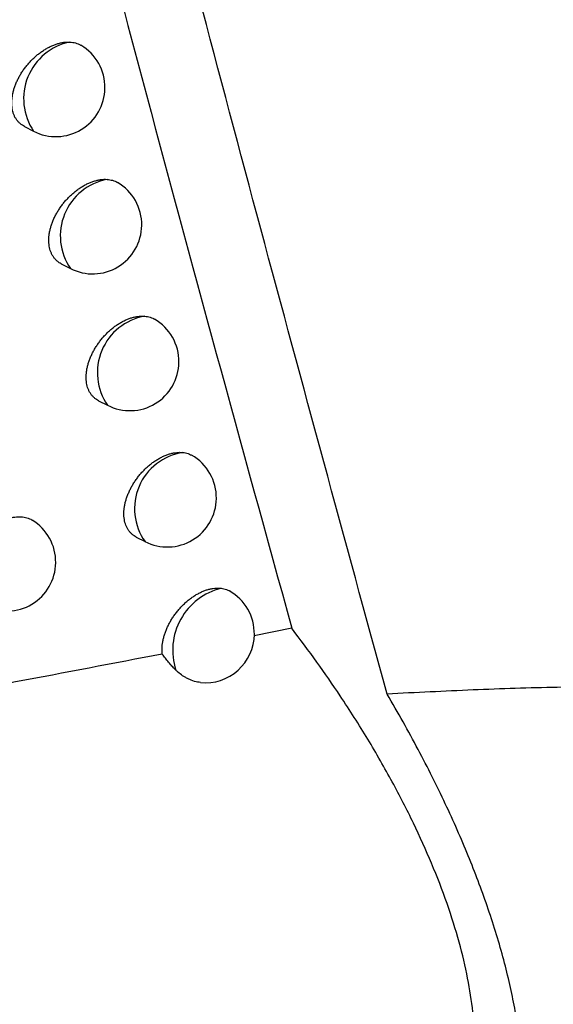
# Model space of a CAD drawing. Header units: millimetres. Extents: x -0.201 to 0.721, y -0.195 to 0.483.
# Tile 102 of 188: x 0.59572 to 0.60116, y -0.14995 to -0.13993. Entities that reach past the tile are written whole.
import ezdxf

# ---------------------------------------------------------------- set-up
doc = ezdxf.new("R2010")
doc.units = ezdxf.units.MM

msp = doc.modelspace()

# ---------------------------------------------------------------- linework, layer by layer
at = {"color": 7, "linetype": 'Continuous', "lineweight": 25}
for p, q in [((0.595768, -0.141016), (0.595863, -0.141064)), ((0.596145, -0.142415), (0.596237, -0.142462)), ((0.596525, -0.143809), (0.596616, -0.143855)), ((0.596909, -0.145197), (0.596999, -0.145243)), ((0.598495, -0.146126), (0.598111, -0.146203))]:
    msp.add_line(p, q, dxfattribs=at)
for centre, radius, start, end in [((0.596349, -0.140733), 0.0005882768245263, 101.456622, 214.24293), ((0.59609, -0.140619), 0.0005, 359.210427, 59.363852), ((0.59609, -0.140619), 0.0005, 242.880555, 359.210427), ((0.596721, -0.142131), 0.0005864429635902, 100.773989, 214.438281), ((0.596465, -0.142017), 0.0005, 359.210427, 59.760241), ((0.596465, -0.142017), 0.0005, 242.880555, 359.210427), ((0.597097, -0.143523), 0.0005844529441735, 100.04141, 214.651935), ((0.596844, -0.14341), 0.0005, 359.210427, 60.046293), ((0.596844, -0.14341), 0.0005, 242.880555, 359.210427), ((0.597471, -0.144908), 0.0005793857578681, 98.794622, 215.345549), ((0.597226, -0.144798), 0.0005, 359.210427, 60.325245), ((0.597226, -0.144798), 0.0005, 242.880555, 359.210427), ((0.595588, -0.145452), 0.0005, 359.210427, 58.7682), ((0.595588, -0.145452), 0.0005, 242.880555, 359.210427), ((0.597931, -0.14635), 0.0006506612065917, 103.857652, 197.999279), ((0.597613, -0.146181), 0.0005, 359.210427, 60.59623), ((0.597613, -0.146181), 0.0005, 264.507622, 359.210427)]:
    msp.add_arc(centre, radius, start, end, dxfattribs=at)
for points, knots in [([(0.6104463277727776, -0.1631944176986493), (0.6098342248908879, -0.160937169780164), (0.6085964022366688, -0.156372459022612), (0.6068990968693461, -0.1493451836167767), (0.6053143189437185, -0.1421508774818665), (0.6038674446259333, -0.1348310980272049), (0.6025565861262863, -0.1273978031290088), (0.6013821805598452, -0.1198556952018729), (0.6003439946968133, -0.1122061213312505), (0.5994434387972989, -0.1044453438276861), (0.598510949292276, -0.0948013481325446), (0.5976673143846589, -0.0831834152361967), (0.5970912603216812, -0.0694692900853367), (0.596882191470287, -0.0554929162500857), (0.597078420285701, -0.0459661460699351), (0.5971765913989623, -0.0412000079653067)], [0, 0, 0, 0, 0.0622011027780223, 0.1257859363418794, 0.1893965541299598, 0.2530847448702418, 0.3167987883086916, 0.3803835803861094, 0.4439938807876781, 0.5076814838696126, 0.5713950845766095, 0.678239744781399, 0.7852056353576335, 0.8925407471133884, 1, 1, 1, 1]), ([(0.5994656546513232, -0.1467959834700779), (0.5986043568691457, -0.1436423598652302), (0.5968811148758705, -0.1373327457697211), (0.5946245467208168, -0.1279061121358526), (0.5925934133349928, -0.1186494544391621), (0.5914165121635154, -0.1125585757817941), (0.5908278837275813, -0.1095122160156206)], [0, 0, 0, 0, 0.2640831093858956, 0.5283644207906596, 0.7641109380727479, 1, 1, 1, 1]), ([(0.5931520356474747, -0.1248871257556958), (0.5939220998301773, -0.1282162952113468), (0.5951424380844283, -0.1334921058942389), (0.5969522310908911, -0.1405334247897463), (0.5979805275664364, -0.1442617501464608), (0.5984947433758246, -0.1461261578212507)], [0, 0, 0, 0, 0.4609146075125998, 0.7304218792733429, 1, 1, 1, 1]), ([(0.5957684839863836, -0.1410152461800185), (0.5957615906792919, -0.1410115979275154), (0.5957464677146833, -0.141003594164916), (0.5957256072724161, -0.1409876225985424), (0.595705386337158, -0.1409681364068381), (0.5956874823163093, -0.1409455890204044), (0.595672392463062, -0.1409206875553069), (0.5956602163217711, -0.1408938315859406), (0.5956508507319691, -0.1408651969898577), (0.5956442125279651, -0.1408343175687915), (0.5956405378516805, -0.1408019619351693), (0.5956397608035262, -0.1407686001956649), (0.5956417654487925, -0.1407343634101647), (0.5956466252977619, -0.1406988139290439), (0.5956542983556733, -0.1406626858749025), (0.5956646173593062, -0.1406264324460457), (0.5956774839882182, -0.1405901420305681), (0.595693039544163, -0.1405535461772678), (0.5957110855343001, -0.1405172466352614), (0.595731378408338, -0.1404816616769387), (0.5957538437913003, -0.1404468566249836), (0.5957785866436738, -0.1404127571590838), (0.5958053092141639, -0.1403798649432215), (0.5958336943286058, -0.1403485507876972), (0.5958636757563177, -0.140318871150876), (0.5958952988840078, -0.140290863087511), (0.5959281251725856, -0.1402649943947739), (0.595961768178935, -0.1402415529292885), (0.5959961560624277, -0.1402205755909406), (0.5960313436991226, -0.1402021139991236), (0.5960666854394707, -0.1401865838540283), (0.5961017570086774, -0.1401741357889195), (0.5961364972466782, -0.1401647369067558), (0.5961710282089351, -0.1401585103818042), (0.5962030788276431, -0.1401555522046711), (0.5962230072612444, -0.1401559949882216), (0.5962319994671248, -0.1401561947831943)], [0, 0, 0, 0, 0.0246079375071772, 0.0539864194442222, 0.0835751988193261, 0.1138340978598, 0.1443273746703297, 0.1731100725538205, 0.2020971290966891, 0.2317318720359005, 0.2615915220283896, 0.289998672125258, 0.3186037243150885, 0.3478312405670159, 0.3772728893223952, 0.4056934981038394, 0.4343081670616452, 0.4635295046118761, 0.4929580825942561, 0.5217651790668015, 0.5507666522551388, 0.5803745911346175, 0.6101893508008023, 0.6395802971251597, 0.6691697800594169, 0.699380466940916, 0.7298038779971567, 0.7597159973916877, 0.7898328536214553, 0.8205943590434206, 0.8515783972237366, 0.8817124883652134, 0.9120568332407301, 0.9430677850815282, 0.9743107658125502, 1, 1, 1, 1]), ([(0.5962319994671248, -0.1401561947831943), (0.596241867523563, -0.1401569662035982), (0.5962616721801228, -0.1401585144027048), (0.5962899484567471, -0.1401646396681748), (0.5963168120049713, -0.1401739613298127), (0.596335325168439, -0.1401821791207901), (0.5963441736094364, -0.1401880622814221), (0.596345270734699, -0.140188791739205)], [0, 0, 0, 0, 0.2370280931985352, 0.4757025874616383, 0.7195690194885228, 0.9652291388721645, 1, 1, 1, 1]), ([(0.596144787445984, -0.1424145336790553), (0.5961379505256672, -0.1424109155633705), (0.5961229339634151, -0.1424029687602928), (0.5961022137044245, -0.1423870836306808), (0.5960821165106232, -0.1423676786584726), (0.5960643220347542, -0.1423452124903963), (0.5960493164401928, -0.1423203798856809), (0.596037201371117, -0.1422935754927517), (0.5960278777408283, -0.1422649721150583), (0.596021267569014, -0.1422341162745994), (0.5960176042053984, -0.1422017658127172), (0.5960168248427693, -0.1421683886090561), (0.5960188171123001, -0.1421341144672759), (0.596023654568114, -0.1420985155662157), (0.5960312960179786, -0.1420623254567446), (0.5960415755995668, -0.1420259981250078), (0.5960543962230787, -0.1419896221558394), (0.5960698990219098, -0.1419529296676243), (0.5960878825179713, -0.1419165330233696), (0.5961081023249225, -0.14188085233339), (0.5961304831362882, -0.1418459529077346), (0.5961551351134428, -0.1418117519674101), (0.5961817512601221, -0.1417787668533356), (0.5962100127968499, -0.1417473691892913), (0.5962398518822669, -0.1417176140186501), (0.5962713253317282, -0.1416895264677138), (0.5963039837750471, -0.1416635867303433), (0.5963374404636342, -0.1416400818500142), (0.5963716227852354, -0.1416190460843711), (0.5964065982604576, -0.1416005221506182), (0.5964417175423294, -0.1415849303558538), (0.5964765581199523, -0.1415724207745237), (0.5965110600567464, -0.1415629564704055), (0.59654534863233, -0.1415566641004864), (0.5965790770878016, -0.1415534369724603), (0.5966005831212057, -0.1415541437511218), (0.5966112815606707, -0.1415544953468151)], [0, 0, 0, 0, 0.0244151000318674, 0.0536251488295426, 0.0830439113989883, 0.113127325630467, 0.1434430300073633, 0.1720959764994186, 0.2009520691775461, 0.2304517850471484, 0.2601749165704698, 0.2884784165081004, 0.3169790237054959, 0.3460996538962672, 0.3754336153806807, 0.4037531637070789, 0.4322662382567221, 0.4613845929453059, 0.4907098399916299, 0.5193950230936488, 0.5482740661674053, 0.5777583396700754, 0.6074491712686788, 0.6366827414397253, 0.6661141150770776, 0.6961647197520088, 0.7264275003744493, 0.756146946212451, 0.7860700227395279, 0.8166343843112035, 0.8474201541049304, 0.8773426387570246, 0.9074738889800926, 0.9382668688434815, 0.9692900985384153, 1, 1, 1, 1]), ([(0.5966112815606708, -0.1415544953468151), (0.5966306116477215, -0.1415569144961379), (0.5966598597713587, -0.1415605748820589), (0.5966941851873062, -0.1415730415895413), (0.5967096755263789, -0.1415814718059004), (0.5967170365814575, -0.1415854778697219)], [0, 0, 0, 0, 0.5056407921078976, 0.7650790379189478, 1, 1, 1, 1]), ([(0.5965250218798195, -0.1438085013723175), (0.5965182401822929, -0.1438049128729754), (0.5965033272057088, -0.143797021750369), (0.5964827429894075, -0.1437812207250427), (0.5964627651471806, -0.1437618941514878), (0.5964450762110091, -0.1437395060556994), (0.5964301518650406, -0.1437147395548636), (0.5964180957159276, -0.1436879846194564), (0.5964088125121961, -0.1436594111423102), (0.5964022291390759, -0.1436285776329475), (0.596398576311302, -0.1435962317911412), (0.5963977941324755, -0.1435628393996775), (0.5963997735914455, -0.1435285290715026), (0.5964045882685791, -0.1434928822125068), (0.5964121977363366, -0.1434566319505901), (0.596422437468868, -0.1434202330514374), (0.5964352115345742, -0.1433837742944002), (0.596450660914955, -0.1433469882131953), (0.5964685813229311, -0.1433104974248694), (0.5964887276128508, -0.143274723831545), (0.5965110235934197, -0.1432397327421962), (0.596535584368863, -0.143205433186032), (0.5965620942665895, -0.1431723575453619), (0.5965902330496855, -0.1431408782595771), (0.5966199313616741, -0.143111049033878), (0.5966512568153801, -0.1430828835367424), (0.5966837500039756, -0.1430568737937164), (0.5967170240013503, -0.1430333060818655), (0.5967510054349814, -0.1430122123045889), (0.5967857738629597, -0.1429936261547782), (0.5968206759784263, -0.1429779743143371), (0.5968552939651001, -0.1429653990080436), (0.5968895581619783, -0.1429558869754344), (0.5969236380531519, -0.142949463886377), (0.59695250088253, -0.1429468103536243), (0.5969761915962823, -0.1429464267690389), (0.5969885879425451, -0.1429472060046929), (0.5969947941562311, -0.14294759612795)], [0, 0, 0, 0, 0.0242152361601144, 0.0532493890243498, 0.0824906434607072, 0.1123910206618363, 0.1425215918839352, 0.1710352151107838, 0.1997507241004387, 0.2291056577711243, 0.2586824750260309, 0.286871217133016, 0.3152562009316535, 0.3442585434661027, 0.3734733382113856, 0.4016803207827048, 0.4300802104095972, 0.4590837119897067, 0.4882936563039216, 0.5168461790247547, 0.545591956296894, 0.5749414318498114, 0.6044970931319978, 0.6335641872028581, 0.6628282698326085, 0.6927093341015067, 0.7228019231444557, 0.7523215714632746, 0.7820436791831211, 0.8124034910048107, 0.8429835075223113, 0.8726886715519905, 0.902601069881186, 0.933170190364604, 0.9639677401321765, 0.981960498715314, 1, 1, 1, 1]), ([(0.5969947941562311, -0.14294759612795), (0.5970138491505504, -0.1429503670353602), (0.5970426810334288, -0.1429545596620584), (0.597074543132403, -0.1429667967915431), (0.5970879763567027, -0.1429744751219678), (0.5970934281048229, -0.1429775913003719)], [0, 0, 0, 0, 0.5366094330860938, 0.811937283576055, 1, 1, 1, 1]), ([(0.5969092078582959, -0.1451971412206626), (0.5969024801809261, -0.1451935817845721), (0.5968876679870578, -0.1451857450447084), (0.5968672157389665, -0.1451700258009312), (0.5968473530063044, -0.145150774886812), (0.5968297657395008, -0.1451284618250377), (0.5968149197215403, -0.1451037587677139), (0.5968029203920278, -0.1450770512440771), (0.5967936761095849, -0.1450485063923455), (0.596787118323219, -0.1450176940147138), (0.5967834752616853, -0.1449853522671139), (0.5967826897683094, -0.1449519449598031), (0.5967846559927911, -0.1449175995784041), (0.5967894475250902, -0.1448819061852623), (0.596797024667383, -0.1448455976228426), (0.5968072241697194, -0.1448091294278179), (0.5968199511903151, -0.1447725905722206), (0.5968353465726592, -0.144735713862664), (0.5968532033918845, -0.1446991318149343), (0.5968732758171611, -0.1446632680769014), (0.5968954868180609, -0.1446281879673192), (0.5969199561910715, -0.1445937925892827), (0.5969463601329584, -0.1445606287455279), (0.5969743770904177, -0.1445290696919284), (0.5970039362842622, -0.1444991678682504), (0.5970351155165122, -0.1444709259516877), (0.5970674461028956, -0.1444448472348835), (0.5971005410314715, -0.1444212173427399), (0.5971343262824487, -0.1444000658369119), (0.5971688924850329, -0.144381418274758), (0.5972035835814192, -0.1443657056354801), (0.5972379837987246, -0.1443530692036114), (0.5972720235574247, -0.1443434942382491), (0.5973058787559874, -0.1443370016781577), (0.597335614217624, -0.1443341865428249), (0.59736120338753, -0.1443338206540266), (0.5973754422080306, -0.1443349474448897), (0.5973825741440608, -0.1443355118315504)], [0, 0, 0, 0, 0.0240086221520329, 0.0528593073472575, 0.0819154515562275, 0.1116251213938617, 0.141562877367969, 0.169927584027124, 0.1984928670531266, 0.2276932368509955, 0.2571139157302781, 0.2851768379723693, 0.3134350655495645, 0.34230776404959, 0.3713919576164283, 0.3994749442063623, 0.4277501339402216, 0.4566269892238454, 0.4857097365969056, 0.5141189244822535, 0.5427206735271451, 0.5719242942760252, 0.6013336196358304, 0.6302251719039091, 0.6593128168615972, 0.6890149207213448, 0.7189277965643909, 0.7482404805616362, 0.7777543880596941, 0.8079022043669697, 0.8382689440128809, 0.8677509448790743, 0.8974386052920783, 0.9277778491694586, 0.9583436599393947, 0.9791351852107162, 1, 1, 1, 1]), ([(0.5973825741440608, -0.1443355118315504), (0.5973920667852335, -0.1443367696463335), (0.5974111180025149, -0.1443392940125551), (0.597437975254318, -0.1443471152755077), (0.5974590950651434, -0.1443553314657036), (0.5974704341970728, -0.1443621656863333), (0.5974739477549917, -0.1443642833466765)], [0, 0, 0, 0, 0.2858994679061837, 0.5737847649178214, 0.8679324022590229, 1, 1, 1, 1]), ([(0.5952633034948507, -0.1458466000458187), (0.5952562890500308, -0.1458428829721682), (0.595240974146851, -0.1458347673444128), (0.5952198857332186, -0.1458186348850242), (0.5951995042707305, -0.1457990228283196), (0.5951814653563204, -0.1457763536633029), (0.5951662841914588, -0.1457513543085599), (0.5951540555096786, -0.1457244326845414), (0.5951446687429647, -0.1456957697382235), (0.5951380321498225, -0.1456648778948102), (0.5951343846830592, -0.1456325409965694), (0.5951336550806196, -0.1455992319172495), (0.5951357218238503, -0.1455650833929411), (0.5951406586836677, -0.1455296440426), (0.595148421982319, -0.1454936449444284), (0.5951588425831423, -0.1454575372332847), (0.5951718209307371, -0.1454214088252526), (0.5951874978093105, -0.1453849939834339), (0.5952056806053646, -0.1453488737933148), (0.5952261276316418, -0.1453134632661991), (0.5952487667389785, -0.1452788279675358), (0.5952736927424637, -0.1452449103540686), (0.5953006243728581, -0.1452121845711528), (0.595329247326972, -0.1451810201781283), (0.5953594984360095, -0.1451514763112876), (0.5953914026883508, -0.1451236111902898), (0.5954245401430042, -0.1450978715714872), (0.5954585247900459, -0.1450745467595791), (0.5954932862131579, -0.1450536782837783), (0.5955288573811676, -0.1450353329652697), (0.595564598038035, -0.145019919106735), (0.5956000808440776, -0.1450075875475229), (0.595635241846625, -0.1449983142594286), (0.5956702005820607, -0.1449922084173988), (0.5956986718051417, -0.1449897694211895), (0.5957151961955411, -0.1449897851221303), (0.5957205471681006, -0.1449897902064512)], [0, 0, 0, 0, 0.0251054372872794, 0.054813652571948, 0.0847352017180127, 0.1153372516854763, 0.1461775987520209, 0.1752220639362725, 0.2044731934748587, 0.2343796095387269, 0.2645136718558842, 0.2931432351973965, 0.3219722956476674, 0.351428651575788, 0.3811007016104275, 0.4097469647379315, 0.4385885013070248, 0.4680399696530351, 0.4976995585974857, 0.5267743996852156, 0.5560448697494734, 0.5859250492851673, 0.6160128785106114, 0.6457364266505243, 0.6756601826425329, 0.7062098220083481, 0.7369735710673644, 0.7672808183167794, 0.7977951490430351, 0.8289613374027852, 0.8603524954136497, 0.8909135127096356, 0.9216878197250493, 0.9531386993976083, 0.9848252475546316, 1, 1, 1, 1]), ([(0.5957205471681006, -0.1449897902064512), (0.5957306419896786, -0.1449902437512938), (0.5957509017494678, -0.1449911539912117), (0.5957799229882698, -0.1449963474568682), (0.5958076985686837, -0.1450045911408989), (0.595830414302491, -0.1450139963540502), (0.5958429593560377, -0.1450217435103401), (0.5958475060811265, -0.1450245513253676)], [0, 0, 0, 0, 0.2145290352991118, 0.4305481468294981, 0.6512662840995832, 0.8736078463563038, 1, 1, 1, 1]), ([(0.5971746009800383, -0.1463881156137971), (0.5971739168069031, -0.1463815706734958), (0.5971721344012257, -0.1463645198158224), (0.5971715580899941, -0.1463356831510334), (0.5971734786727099, -0.1463013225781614), (0.5971782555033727, -0.1462655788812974), (0.5971857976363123, -0.1462292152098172), (0.5971959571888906, -0.1461926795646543), (0.5972086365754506, -0.146156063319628), (0.5972239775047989, -0.1461190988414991), (0.5972417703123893, -0.1460824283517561), (0.5972617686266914, -0.1460464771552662), (0.5972838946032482, -0.14601131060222), (0.5973082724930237, -0.1459768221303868), (0.5973345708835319, -0.1459435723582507), (0.5973624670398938, -0.1459119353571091), (0.597391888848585, -0.1458819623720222), (0.5974229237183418, -0.1458536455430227), (0.5974550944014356, -0.1458274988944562), (0.5974880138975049, -0.1458038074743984), (0.5975216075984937, -0.1457825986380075), (0.5975559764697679, -0.1457638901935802), (0.5975904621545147, -0.1457481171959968), (0.5976246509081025, -0.14573542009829), (0.5976584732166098, -0.1457257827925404), (0.5976921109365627, -0.1457192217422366), (0.5977227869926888, -0.1457162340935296), (0.5977503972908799, -0.1457159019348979), (0.5977665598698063, -0.1457174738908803), (0.5977746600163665, -0.1457182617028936)], [0, 0, 0, 0, 0.0228324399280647, 0.0594829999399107, 0.0963885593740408, 0.1340964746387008, 0.1720805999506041, 0.2087594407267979, 0.245689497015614, 0.2834062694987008, 0.3213924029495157, 0.3584749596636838, 0.3958092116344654, 0.4339305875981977, 0.4723211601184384, 0.509996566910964, 0.5479280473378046, 0.5866622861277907, 0.6256720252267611, 0.6638612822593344, 0.7023129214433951, 0.7415912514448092, 0.781155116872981, 0.819546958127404, 0.8582065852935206, 0.8977144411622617, 0.9375171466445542, 0.9686856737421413, 1, 1, 1, 1]), ([(0.5977746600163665, -0.1457182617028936), (0.5977840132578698, -0.145719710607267), (0.5978027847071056, -0.145722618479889), (0.5978291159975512, -0.145731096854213), (0.597847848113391, -0.1457387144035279), (0.5978570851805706, -0.1457445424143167), (0.5978586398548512, -0.1457455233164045)], [0, 0, 0, 0, 0.3082611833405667, 0.6186635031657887, 0.9358179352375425, 1, 1, 1, 1]), ([(0.6000364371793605, -0.1514632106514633), (0.6000666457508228, -0.151422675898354), (0.6001415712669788, -0.151322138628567), (0.6002340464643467, -0.15113476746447), (0.6003094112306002, -0.1508970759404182), (0.6003531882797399, -0.1506297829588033), (0.6003645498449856, -0.1503408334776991), (0.6003445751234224, -0.1500272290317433), (0.6002927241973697, -0.1496903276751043), (0.6002052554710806, -0.149321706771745), (0.6000826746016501, -0.1489308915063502), (0.5999266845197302, -0.1485257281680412), (0.5997398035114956, -0.1481114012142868), (0.5995229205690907, -0.1476889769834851), (0.5992735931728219, -0.1472551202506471), (0.5990130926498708, -0.1468465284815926), (0.5987526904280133, -0.1464688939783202), (0.598580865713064, -0.1462405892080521), (0.5984947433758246, -0.1461261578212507)], [0, 0, 0, 0, 0.0422372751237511, 0.1047599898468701, 0.1676921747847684, 0.2318939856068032, 0.2965260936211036, 0.3574091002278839, 0.4232001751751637, 0.4894446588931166, 0.5571198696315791, 0.6252907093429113, 0.6910826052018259, 0.7573379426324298, 0.8250753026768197, 0.8933344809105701, 0.9465368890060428, 1, 1, 1, 1]), ([(0.5971746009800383, -0.1463881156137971), (0.5966777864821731, -0.146483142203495), (0.5956838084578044, -0.1466732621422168), (0.5941552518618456, -0.1469533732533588), (0.5926015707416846, -0.1472345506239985), (0.5915406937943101, -0.1474278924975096), (0.5910100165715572, -0.1475246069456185)], [0, 0, 0, 0, 0.2504323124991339, 0.5010405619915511, 0.7504079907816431, 1, 1, 1, 1]), ([(0.5973116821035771, -0.1465510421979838), (0.5973102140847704, -0.146549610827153), (0.5972967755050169, -0.1465365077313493), (0.5972718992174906, -0.1465106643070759), (0.5972380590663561, -0.1464718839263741), (0.5972054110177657, -0.1464310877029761), (0.5971848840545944, -0.1464024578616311), (0.5971746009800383, -0.1463881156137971)], [0, 0, 0, 0, 0.0294366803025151, 0.2694701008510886, 0.510604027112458, 0.7548348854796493, 1, 1, 1, 1]), ([(0.5975653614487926, -0.1466772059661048), (0.5975550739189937, -0.1466764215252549), (0.5975235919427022, -0.1466740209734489), (0.5974806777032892, -0.1466603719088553), (0.5974379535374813, -0.146641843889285), (0.597408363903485, -0.1466257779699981), (0.5973733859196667, -0.1466034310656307), (0.5973416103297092, -0.1465791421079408), (0.5973191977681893, -0.1465580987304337), (0.5973116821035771, -0.1465510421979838)], [0, 0, 0, 0, 0.1177882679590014, 0.3604565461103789, 0.4836699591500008, 0.6087286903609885, 0.7057673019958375, 0.9013341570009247, 1, 1, 1, 1]), ([(0.6008032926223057, -0.1514365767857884), (0.6009512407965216, -0.1513047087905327), (0.6012471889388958, -0.1510409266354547), (0.6016944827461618, -0.1506240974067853), (0.6021456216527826, -0.1501860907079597), (0.6025513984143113, -0.1497695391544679), (0.6029019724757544, -0.1493865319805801), (0.6031494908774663, -0.1490975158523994), (0.6033409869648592, -0.1488576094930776), (0.6034808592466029, -0.1486717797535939), (0.603615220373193, -0.1484792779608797), (0.603731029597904, -0.1482954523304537), (0.6038271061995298, -0.1481216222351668), (0.6039028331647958, -0.1479604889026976), (0.6039528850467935, -0.1478229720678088), (0.6039815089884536, -0.1477131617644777), (0.6039983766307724, -0.1476194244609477), (0.60400523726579, -0.1475171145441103), (0.6039957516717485, -0.1474133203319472), (0.6039703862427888, -0.147320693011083), (0.6039334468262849, -0.1472434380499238), (0.6038884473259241, -0.1471783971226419), (0.603821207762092, -0.1471047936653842), (0.6037036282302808, -0.1470148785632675), (0.6035240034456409, -0.1469286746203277), (0.603303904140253, -0.1468604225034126), (0.6030710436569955, -0.1468117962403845), (0.6027823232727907, -0.1467706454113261), (0.6024364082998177, -0.1467416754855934), (0.6020320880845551, -0.1467257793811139), (0.6016197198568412, -0.146721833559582), (0.6012001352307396, -0.1467264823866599), (0.6007742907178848, -0.1467375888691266), (0.600199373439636, -0.1467586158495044), (0.599759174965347, -0.146781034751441), (0.5994656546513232, -0.1467959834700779)], [0, 0, 0, 0, 0.0493225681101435, 0.0986624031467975, 0.1517440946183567, 0.2048818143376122, 0.2417892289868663, 0.2787704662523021, 0.2973472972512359, 0.3159569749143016, 0.3347279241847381, 0.3536006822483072, 0.3678672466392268, 0.3822873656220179, 0.3965839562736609, 0.4039438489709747, 0.411386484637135, 0.4218849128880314, 0.4327000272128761, 0.4431925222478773, 0.4539079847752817, 0.4634629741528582, 0.4730967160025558, 0.492750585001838, 0.5222477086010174, 0.552062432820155, 0.5823819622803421, 0.612770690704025, 0.6608796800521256, 0.7090596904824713, 0.7573661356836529, 0.8056941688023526, 0.8542494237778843, 0.9028148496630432, 0.9999999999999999, 0.9999999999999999, 0.9999999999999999, 0.9999999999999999]), ([(0.6008032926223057, -0.1514365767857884), (0.6008179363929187, -0.1513428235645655), (0.6008472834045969, -0.1511549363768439), (0.6008563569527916, -0.150883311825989), (0.6008490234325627, -0.1506370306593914), (0.6008315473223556, -0.1504207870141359), (0.600803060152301, -0.1501967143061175), (0.6007632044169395, -0.1499636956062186), (0.6007118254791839, -0.1497222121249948), (0.6006486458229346, -0.1494722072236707), (0.6005739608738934, -0.1492154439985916), (0.6004894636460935, -0.1489574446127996), (0.600396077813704, -0.1486993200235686), (0.6002945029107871, -0.1484415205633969), (0.6001829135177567, -0.1481792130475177), (0.6000606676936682, -0.1479112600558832), (0.5999278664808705, -0.1476382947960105), (0.5997840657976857, -0.1473603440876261), (0.5996309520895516, -0.1470794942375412), (0.59952078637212, -0.1468905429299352), (0.5994656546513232, -0.1467959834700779)], [0, 0, 0, 0, 0.0805217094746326, 0.161370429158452, 0.2134240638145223, 0.2655645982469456, 0.3179682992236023, 0.3704602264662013, 0.4239633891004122, 0.4775603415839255, 0.5314424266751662, 0.5854205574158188, 0.6363368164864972, 0.6873345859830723, 0.7385806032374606, 0.7899104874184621, 0.8422039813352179, 0.8945876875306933, 0.9472470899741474, 1, 1, 1, 1])]:
    msp.add_open_spline(points, degree=3, knots=knots, dxfattribs=at)

doc.saveas('drawing.dxf')
